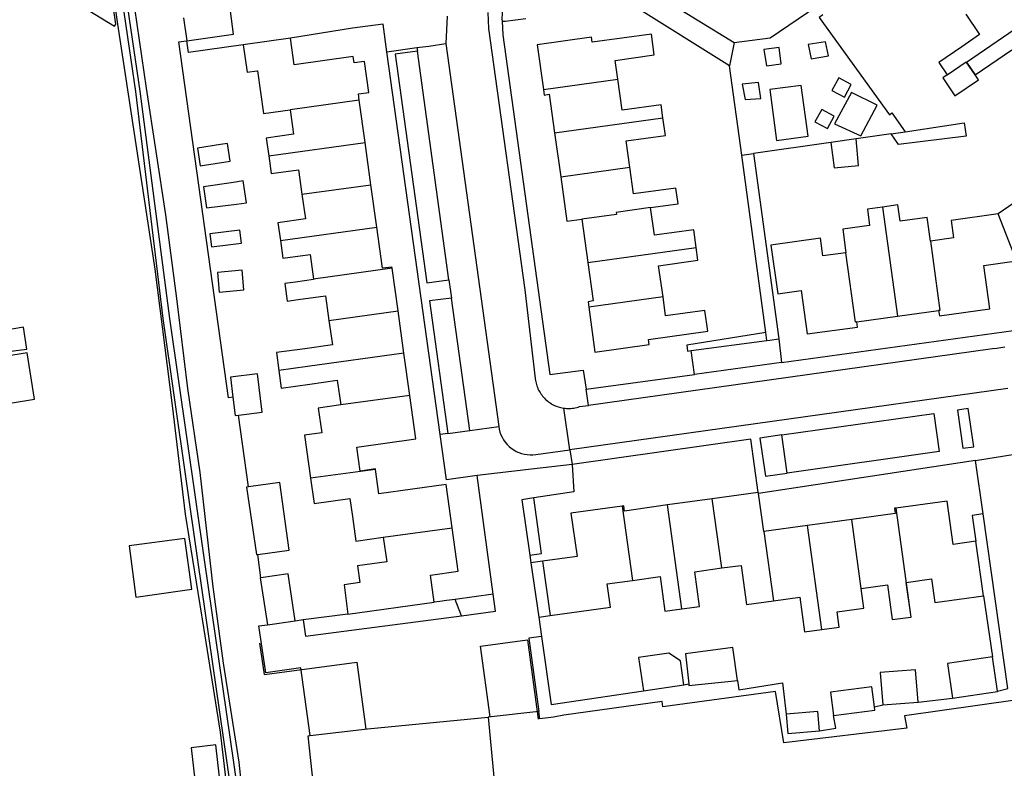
# Model space of a CAD drawing. Header units: metres. Extents: x 174255 to 175175, y 462028 to 462911.
# Tile 198 of 256: x 175053.863 to 175055.107, y 462724.197 to 462725.144. Entities that reach past the tile are written whole.
import ezdxf

# ---------------------------------------------------------------- set-up
doc = ezdxf.new("R2010")
doc.units = ezdxf.units.M
doc.layers.add('N-XX-AL-LIJN_0.20-G', color=7, linetype='Continuous', lineweight=25)

# ---------------------------------------------------------------- blocks, each defined once
blk = doc.blocks.new('Situatie')
at = {"lineweight": -3}
for p, q in [((-0.9877, 11.4787), (-0.8685, 11.5601)), ((-1.72, 11.4918), (-1.682, 11.497)), ((-1.682, 11.497), (-1.6813, 11.4925)), ((-1.6453, 11.5021), (-1.5786, 11.0183)), ((-1.2811, 11.5034), (-1.2869, 11.4741)), ((-1.5222, 11.4439), (-1.4283, 11.457)), ((-1.7548, 11.4305), (-1.8421, 11.4185)), ((-1.7475, 11.377), (-1.7548, 11.4305)), ((-1.508, 11.3893), (-1.3711, 11.4084)), ((-1.508, 11.3893), (-1.5003, 11.3338)), ((-1.0826, 11.3882), (-1.1271, 11.3818)), ((-1.0826, 11.3882), (-1.0651, 11.3907)), ((-1.8692, 11.3603), (-1.7475, 11.377)), ((-1.7401, 11.3236), (-1.7475, 11.377)), ((-1.159, 11.3773), (-1.2568, 11.3632)), ((-1.2715, 11.3611), (-1.2568, 11.3632)), ((-1.2568, 11.3632), (-1.2246, 11.1289)), ((-1.5003, 11.3338), (-1.4128, 11.346)), ((-1.8274, 11.3116), (-1.7401, 11.3236)), ((-1.7327, 11.2702), (-1.7401, 11.3236)), ((-1.0936, 11.2955), (-1.0746, 11.1575)), ((-0.9245, 11.2275), (-0.9476, 11.2868)), ((-1.4735, 11.2802), (-1.4659, 11.2254)), ((-1.8545, 11.2533), (-1.7327, 11.2702)), ((-1.4659, 11.2254), (-1.3291, 11.2445)), ((-1.7133, 11.2181), (-1.8125, 11.2042)), ((-1.7058, 11.1644), (-1.7133, 11.2181)), ((-1.6415, 11.2035), (-1.6383, 11.1805)), ((-1.371, 11.1821), (-1.4646, 11.169)), ((-1.7932, 11.1523), (-1.7058, 11.1644)), ((-1.6984, 11.1109), (-1.7058, 11.1644)), ((-1.0746, 11.1575), (-1.0227, 11.1646)), ((-1.1262, 11.1504), (-1.0746, 11.1575)), ((-1.2246, 11.1289), (-1.2213, 11.0992)), ((-1.691, 11.0574), (-1.6984, 11.1109)), ((-1.2213, 11.0992), (-1.3314, 11.0841)), ((-1.4652, 11.0448), (-1.4683, 11.0655)), ((-1.691, 11.0574), (-1.7783, 11.0454)), ((-1.4887, 10.9888), (-1.4962, 11.0414)), ((-1.8949, 10.942), (-1.9073, 11.0324)), ((-1.6152, 11.0133), (-1.5786, 11.0183)), ((-1.643, 11.0095), (-1.6528, 11.0081)), ((-1.7345, 10.964), (-1.8163, 10.9527)), ((-1.3088, 10.9268), (-1.3652, 10.919)), ((-1.2967, 10.8394), (-1.3088, 10.9268)), ((-1.4226, 10.9177), (-1.4097, 10.8237)), ((-1.3471, 10.7877), (-1.3652, 10.919)), ((-1.0767, 10.915), (-1.0577, 10.7773)), ((-1.1326, 10.9008), (-1.1886, 10.8932)), ((-1.1205, 10.8133), (-1.1326, 10.9008)), ((-1.7246, 10.8782), (-1.6376, 10.8901)), ((-1.1886, 10.8932), (-1.2435, 10.8856)), ((-1.1704, 10.7617), (-1.1886, 10.8932)), ((-1.2435, 10.8856), (-1.2315, 10.7979)), ((-1.8791, 10.8269), (-1.8832, 10.8566)), ((-1.5393, 10.8556), (-1.5379, 10.8457)), ((-0.9661, 10.8043), (-0.9548, 10.7271)), ((-1.6256, 10.7791), (-1.6338, 10.7997)), ((-1.8748, 10.7048), (-1.8805, 10.7442)), ((-1.6018, 10.7407), (-1.5423, 10.7486)), ((-1.5895, 10.6512), (-1.6018, 10.7407)), ((-1.5423, 10.7486), (-1.5286, 10.6483)), ((-1.8748, 10.7048), (-1.758, 10.7202)), ((-1.758, 10.7202), (-1.7465, 10.6357)), ((-1.3445, 10.6917), (-1.3384, 10.6928)), ((-1.1037, 10.6641), (-1.0933, 10.6663)), ((-1.0486, 10.6699), (-1.0052, 10.675)), ((-1.5279, 10.6579), (-1.592, 10.6509))]:
    blk.add_line(p, q, dxfattribs=at)
for points in [[(-2.1234, 12.0342), (-2.1198, 12.0346), (-2.1169, 12.0339), (-2.115, 12.0331), (-2.112, 12.0302), (-2.0988, 11.9704), (-2.0836, 11.8583), (-2.0635, 11.7127), (-2.0417, 11.5673), (-2.024, 11.4459), (-1.9995, 11.2855), (-1.9858, 11.18), (-1.9719, 11.0664), (-1.9563, 10.96), (-1.9398, 10.8154), (-1.9267, 10.7191), (-1.907, 10.594), (-1.8956, 10.4864)], [(-1.9085, 10.5585), (-1.9505, 10.8496), (-1.9942, 11.1548), (-2.0318, 11.4418), (-2.067, 11.6827), (-2.09, 11.8442), (-2.1033, 11.9397), (-2.1182, 12.0224), (-2.1194, 12.0247), (-2.1206, 12.0257), (-2.1218, 12.0258), (-2.1221, 12.0259), (-2.123, 12.0254), (-2.1239, 12.0245), (-2.1241, 12.0223), (-2.1092, 11.9396), (-2.0959, 11.8441), (-2.0729, 11.6826), (-2.0376, 11.4417), (-2.0029, 11.1545), (-1.9593, 10.8493), (-1.9173, 10.5582)], [(-1.1083, 11.9222), (-1.28, 11.8053), (-1.3271, 11.7732), (-1.338, 11.7893), (-1.4707, 11.6991), (-1.3745, 11.5613), (-1.2811, 11.5034), (-1.2358, 11.5092), (-1.1768, 11.5496), (-0.9569, 11.7007)], [(-1.6438, 11.5369), (-1.6453, 11.5021)], [(-2.1017, 11.8458), (-2.0807, 11.6694), (-2.0603, 11.5266), (-2.013, 11.2171), (-1.9911, 11.0448), (-1.9748, 10.9075), (-1.9515, 10.7642), (-1.9306, 10.6321), (-1.9166, 10.5137), (-1.9134, 10.4781), (-1.9128, 10.4697), (-1.9124, 10.4687), (-1.9133, 10.467)], [(-1.5925, 11.5412), (-1.5914, 11.521), (-1.5458, 11.1909), (-1.5325, 11.0788), (-1.5325, 11.0783), (-1.5322, 11.0765), (-1.5319, 11.0747), (-1.5314, 11.0729), (-1.5309, 11.0711), (-1.5304, 11.0694), (-1.5297, 11.0677), (-1.529, 11.066), (-1.5282, 11.0643), (-1.5273, 11.0627), (-1.5264, 11.0611), (-1.5254, 11.0595), (-1.5243, 11.058), (-1.5232, 11.0566), (-1.522, 11.0552), (-1.5207, 11.0538), (-1.5194, 11.0525), (-1.5181, 11.0513), (-1.5166, 11.0501), (-1.5152, 11.049), (-1.5136, 11.048), (-1.5121, 11.047), (-1.5105, 11.0461), (-1.5088, 11.0452), (-1.5072, 11.0445), (-1.5055, 11.0438), (-1.5037, 11.0432), (-1.502, 11.0426), (-1.5002, 11.0421), (-1.4984, 11.0418), (-1.4966, 11.0414), (-1.4962, 11.0414)], [(-1.4813, 11.6567), (-1.4981, 11.6808), (-1.5102, 11.6714), (-1.5215, 11.6609), (-1.535, 11.6457), (-1.547, 11.6294), (-1.5565, 11.6118), (-1.5643, 11.593), (-1.57, 11.5736), (-1.5734, 11.5538), (-1.5746, 11.5334), (-1.5744, 11.5305), (-1.5706, 11.5304), (-1.5444, 11.534)], [(-2.0643, 11.524), (-2.0626, 11.5266), (-2.0688, 11.5703), (-2.1033, 11.5905), (-2.1214, 11.5597), (-2.0643, 11.524)], [(-0.9877, 11.4787), (-0.9766, 11.4625), (-0.9304, 11.4941), (-0.9082, 11.4615), (-0.8987, 11.468), (-0.8812, 11.4423), (-0.8259, 11.4801), (-0.8434, 11.5058), (-0.8352, 11.5114), (-0.8685, 11.5601)], [(-1.2412, 11.1371), (-1.2715, 11.3611), (-1.2869, 11.4741), (-1.406, 11.5486), (-1.4093, 11.5533)], [(-1.977, 11.5348), (-1.9729, 11.5057), (-1.9137, 11.5141), (-1.9177, 11.543)], [(-1.169, 11.5385), (-1.1738, 11.535), (-1.0849, 11.4122), (-1.0818, 11.4144), (-1.0651, 11.3907)], [(-0.9885, 11.5394), (-0.971, 11.5137), (-0.9936, 11.4982), (-1.0226, 11.4784), (-1.0118, 11.4627), (-0.9879, 11.4791), (-0.9877, 11.4787)], [(-1.5858, 10.8063), (-1.606, 10.9561), (-1.6448, 10.9508), (-1.6528, 11.0081), (-1.72, 11.4918), (-1.7248, 11.5265), (-1.7633, 11.5214), (-1.8419, 11.5089)], [(-1.5744, 11.5305), (-1.5734, 11.5132), (-1.5142, 11.0837), (-1.4717, 11.0894), (-1.4683, 11.0655), (-1.3314, 11.0841), (-1.3355, 11.1142)], [(-1.4283, 11.457), (-1.4316, 11.4808), (-1.3821, 11.4877), (-1.3857, 11.5142), (-1.4606, 11.5037), (-1.4615, 11.5102), (-1.5301, 11.5006), (-1.5222, 11.4439)], [(-1.9145, 11.0552), (-1.9203, 11.0544), (-1.9828, 11.5043), (-1.9731, 11.5056), (-1.9729, 11.5057)], [(-1.9014, 11.5006), (-1.9708, 11.491), (-1.9729, 11.5057)], [(-1.7548, 11.4305), (-1.7559, 11.4384), (-1.7428, 11.4402), (-1.7482, 11.4795), (-1.7614, 11.4777), (-1.7625, 11.4856), (-1.837, 11.4752), (-1.8419, 11.5089), (-1.9014, 11.5006), (-1.8964, 11.466), (-1.8841, 11.4677), (-1.8833, 11.4678), (-1.8758, 11.4139), (-1.8421, 11.4185)], [(-1.682, 11.497), (-1.6671, 11.499), (-1.6453, 11.5021)], [(-1.2244, 11.497), (-1.2436, 11.4945), (-1.2404, 11.4742), (-1.2215, 11.4765), (-1.2244, 11.497)], [(-1.1875, 11.5008), (-1.1838, 11.4828), (-1.1619, 11.4867), (-1.1658, 11.5043), (-1.1875, 11.5008)], [(-1.6415, 11.2035), (-1.6813, 11.4925), (-1.7095, 11.4886), (-1.6695, 11.1999), (-1.6415, 11.2035)], [(-1.0118, 11.4627), (-1.0175, 11.4589), (-1.0024, 11.4362), (-0.9723, 11.4563), (-0.9766, 11.4625), (-0.9879, 11.4791)], [(-1.3711, 11.4084), (-1.3733, 11.4247), (-1.4228, 11.4178), (-1.4283, 11.457)], [(-1.2502, 11.453), (-1.2708, 11.4507), (-1.2671, 11.4315), (-1.2475, 11.4329), (-1.2502, 11.453)], [(-1.2274, 11.3795), (-1.1877, 11.3849), (-1.1966, 11.4493), (-1.2362, 11.4439), (-1.2274, 11.3795)], [(-1.1417, 11.4345), (-1.1332, 11.4504), (-1.149, 11.4589), (-1.1575, 11.443), (-1.1417, 11.4345)], [(-1.5222, 11.4439), (-1.5212, 11.4371), (-1.5148, 11.438), (-1.508, 11.3893)], [(-1.1329, 11.4403), (-1.1543, 11.4008), (-1.1212, 11.3857), (-1.1005, 11.4244), (-1.1329, 11.4403)], [(-1.8421, 11.4185), (-1.8378, 11.3875), (-1.8723, 11.3827), (-1.8692, 11.3603)], [(-1.1631, 11.3946), (-1.1546, 11.4105), (-1.1705, 11.419), (-1.179, 11.4031), (-1.1631, 11.3946)], [(-1.4128, 11.346), (-1.4174, 11.3791), (-1.3679, 11.386), (-1.3711, 11.4084)], [(-1.0651, 11.3907), (-0.9905, 11.4018), (-0.988, 11.385), (-1.0735, 11.3747), (-1.0826, 11.3882)], [(-1.9215, 11.3757), (-1.9302, 11.3744), (-1.9593, 11.3699), (-1.9559, 11.3478), (-1.9181, 11.3536), (-1.9215, 11.3757)], [(-1.159, 11.3773), (-1.1546, 11.345), (-1.1239, 11.348), (-1.1271, 11.3818), (-1.159, 11.3773)], [(-1.8692, 11.3603), (-1.8661, 11.3379), (-1.8317, 11.3427), (-1.8274, 11.3116)], [(-1.3867, 11.2949), (-1.352, 11.2997), (-1.3548, 11.3195), (-1.4081, 11.3121), (-1.4128, 11.346)], [(-1.9017, 11.3286), (-1.9139, 11.3267), (-1.9518, 11.3209), (-1.9478, 11.2946), (-1.9098, 11.2993), (-1.8974, 11.3008), (-1.9017, 11.3286)], [(-1.5003, 11.3338), (-1.4924, 11.2775), (-1.4735, 11.2802)], [(-1.8274, 11.3116), (-1.823, 11.2805), (-1.8576, 11.2757), (-1.8545, 11.2533)], [(-0.8567, 11.3085), (-0.8813, 11.2917), (-0.9002, 11.3193), (-0.9476, 11.2868)], [(-1.0331, 11.2525), (-1.0372, 11.2822), (-1.0714, 11.2775), (-1.0743, 11.2982), (-1.0936, 11.2955)], [(-1.3867, 11.2949), (-1.4303, 11.2888), (-1.4299, 11.2862), (-1.4735, 11.2802)], [(-1.3291, 11.2445), (-1.3322, 11.2667), (-1.3818, 11.2598), (-1.3867, 11.2949)], [(-1.2213, 11.0992), (-0.9279, 11.1394), (-0.9081, 11.1433), (-0.8796, 11.1525), (-0.8519, 11.1644), (-0.8254, 11.1785), (-0.7998, 11.1945), (-0.6628, 11.2881), (-0.6553, 11.2933)], [(-1.0936, 11.2955), (-1.1128, 11.2929), (-1.11, 11.2722), (-1.1439, 11.2675), (-1.1398, 11.2378)], [(-0.9476, 11.2868), (-1.0069, 11.2787), (-1.0039, 11.2565), (-1.0331, 11.2525)], [(-0.9389, 11.1183), (-0.9441, 11.1175), (-0.9493, 11.1168), (-0.9546, 11.1162), (-0.9574, 11.1159), (-1.4652, 11.0448)], [(-1.9057, 11.2664), (-1.9437, 11.2617), (-1.9417, 11.2452), (-1.9037, 11.2499), (-1.9057, 11.2664)], [(-1.7133, 11.2181), (-1.7135, 11.2195), (-1.7255, 11.2181), (-1.7327, 11.2702)], [(-1.8545, 11.2533), (-1.8514, 11.2311), (-1.8168, 11.2355), (-1.8125, 11.2042)], [(-1.1398, 11.2378), (-1.1691, 11.2337), (-1.1722, 11.256), (-1.2346, 11.2474), (-1.2261, 11.186), (-1.1964, 11.1901), (-1.1889, 11.1352), (-1.1253, 11.1439), (-1.1262, 11.1504)], [(-1.0331, 11.2525), (-1.0211, 11.1649), (-1.0227, 11.1646)], [(-0.9353, 11.0661), (-1.4887, 10.9888)], [(-1.371, 11.1821), (-1.3765, 11.2213), (-1.3269, 11.2282), (-1.3291, 11.2445)], [(-1.1262, 11.1504), (-1.1278, 11.1502), (-1.1398, 11.2378)], [(-1.4659, 11.2254), (-1.4591, 11.1768), (-1.4656, 11.1759), (-1.4646, 11.169)], [(-1.0227, 11.1646), (-1.0218, 11.1582), (-0.9582, 11.1669), (-0.9657, 11.2218), (-0.9245, 11.2275)], [(-1.9317, 11.188), (-1.9008, 11.1907), (-1.9029, 11.2156), (-1.9339, 11.213), (-1.9317, 11.188)], [(-1.8125, 11.2042), (-1.8125, 11.2038), (-1.8353, 11.2006), (-1.8491, 11.1987), (-1.846, 11.1767), (-1.8322, 11.1786), (-1.7976, 11.1834), (-1.7932, 11.1523)], [(-1.6383, 11.1805), (-1.6663, 11.1768), (-1.643, 11.0095), (-1.6152, 11.0133), (-1.6383, 11.1805)], [(-1.4646, 11.169), (-1.457, 11.1123), (-1.3883, 11.1219), (-1.3892, 11.1282), (-1.3144, 11.1386), (-1.3181, 11.1649), (-1.3677, 11.158), (-1.371, 11.1821)], [(-1.7932, 11.1523), (-1.7888, 11.1213), (-1.8235, 11.1165), (-1.8596, 11.1116), (-1.8565, 11.0891)], [(-2.1749, 11.1158), (-2.1791, 11.1439), (-2.2062, 11.1393), (-2.2018, 11.1126), (-2.1749, 11.1158)], [(-1.2398, 11.1268), (-1.2412, 11.1371), (-1.3409, 11.121), (-1.34, 11.1136), (-1.3355, 11.1142), (-1.2398, 11.1268)], [(-1.2398, 11.1268), (-1.2362, 11.1273), (-1.2246, 11.1289)], [(-2.1654, 11.0526), (-2.1747, 11.1112), (-2.2852, 11.0933), (-2.2759, 11.0348), (-2.1654, 11.0526)], [(-1.6984, 11.1109), (-1.8204, 11.0941), (-1.8565, 11.0891)], [(-1.8565, 11.0891), (-1.8535, 11.0666), (-1.8173, 11.0717), (-1.7826, 11.0766), (-1.7783, 11.0454)], [(-1.9145, 11.0552), (-1.9117, 11.0319), (-1.9073, 11.0324), (-1.8774, 11.0361), (-1.8833, 11.0849), (-1.9176, 11.0807), (-1.9145, 11.0552)], [(-1.7345, 10.964), (-1.7345, 10.9645), (-1.7539, 10.9618), (-1.7581, 10.992), (-1.6834, 11.0025), (-1.691, 11.0574)], [(-1.7783, 11.0454), (-1.8066, 11.0415), (-1.8023, 11.0102), (-1.8239, 11.0072), (-1.8163, 10.9527)], [(-1.4962, 11.0414), (-1.4947, 11.0412), (-1.4929, 11.0411), (-1.4911, 11.041), (-1.4892, 11.041), (-1.4874, 11.0411), (-1.4855, 11.0412), (-1.4837, 11.0415), (-1.4819, 11.0418), (-1.4801, 11.0422), (-1.4783, 11.0427), (-1.4766, 11.0433), (-1.4652, 11.0448)], [(-0.9783, 10.9923), (-0.9852, 11.0409), (-0.999, 11.0387), (-0.9922, 10.9906), (-0.9783, 10.9923)], [(-1.2208, 11.0076), (-1.0287, 11.0345), (-1.0219, 10.9864), (-1.214, 10.9594)], [(-1.5786, 11.0183), (-1.578, 11.0147), (-1.5771, 11.0112), (-1.5759, 11.0078), (-1.5743, 11.0045), (-1.5725, 11.0013), (-1.5704, 10.9983), (-1.5681, 10.9955), (-1.5655, 10.9929), (-1.5627, 10.9906), (-1.5597, 10.9885), (-1.5565, 10.9867), (-1.5532, 10.9852), (-1.5498, 10.984), (-1.5462, 10.9831), (-1.5426, 10.9826), (-1.539, 10.9823), (-1.5354, 10.9824), (-1.5317, 10.9828), (-1.4887, 10.9888)], [(-1.2508, 10.9348), (-1.26, 11.0021), (-1.486, 10.97), (-1.4838, 10.9356), (-1.5343, 10.9279)], [(-1.214, 10.9594), (-1.2208, 11.0076), (-1.2487, 11.0036), (-1.2417, 10.9555), (-1.214, 10.9594), (-1.214, 10.9594)], [(-1.4887, 10.9888), (-1.486, 10.97), (-1.5374, 10.9641), (-1.606, 10.9561)], [(-0.9665, 10.9077), (-0.9761, 10.9753), (-1.2502, 10.9337)], [(-0.9761, 10.9753), (-0.9265, 10.9832), (-0.9259, 10.9788)], [(-1.6376, 10.8901), (-1.6452, 10.945), (-1.7301, 10.9333), (-1.7345, 10.964)], [(-1.8163, 10.9527), (-1.8119, 10.9209), (-1.7668, 10.9273), (-1.7636, 10.9045), (-1.7592, 10.8733), (-1.7246, 10.8782)], [(-1.8832, 10.8566), (-1.8434, 10.862), (-1.8551, 10.9474), (-1.8949, 10.942), (-1.8974, 10.9417), (-1.8845, 10.8564), (-1.8832, 10.8566)], [(-1.5393, 10.8556), (-1.5246, 10.8578), (-1.5343, 10.9279), (-1.5494, 10.9256), (-1.5393, 10.8556)], [(-1.2435, 10.8856), (-1.2502, 10.9337), (-1.2503, 10.9349), (-1.2508, 10.9348), (-1.3088, 10.9268)], [(-1.4226, 10.9177), (-1.4873, 10.9088), (-1.4797, 10.8537), (-1.5232, 10.8479), (-1.5137, 10.7792), (-1.4373, 10.7897), (-1.4414, 10.8193), (-1.4097, 10.8237)], [(-1.3652, 10.919), (-1.4197, 10.9114), (-1.4206, 10.9179), (-1.4226, 10.9177)], [(-1.0767, 10.915), (-1.0785, 10.9148), (-1.0776, 10.9084), (-1.1326, 10.9008)], [(-1.0577, 10.7773), (-1.0575, 10.7774), (-1.0636, 10.8212), (-1.0317, 10.8255), (-1.0275, 10.7958), (-0.9661, 10.8043), (-0.9757, 10.8731), (-1.0042, 10.8692), (-1.0118, 10.924), (-1.0767, 10.915)], [(-0.9485, 10.6839), (-0.9352, 10.6869), (-0.9665, 10.9077), (-0.9804, 10.9056), (-0.9757, 10.8731)], [(-1.7246, 10.8782), (-1.7201, 10.8471), (-1.7569, 10.8419), (-1.754, 10.821), (-1.7741, 10.8183), (-1.7691, 10.7811), (-1.66, 10.7961), (-1.6648, 10.8303), (-1.6299, 10.8352), (-1.6376, 10.8901)], [(-1.9665, 10.8126), (-1.9751, 10.8768), (-2.0455, 10.8672), (-2.0371, 10.8023), (-1.9665, 10.8126)], [(-1.5232, 10.8479), (-1.5379, 10.8457), (-1.528, 10.7772), (-1.5137, 10.7792)], [(-1.3471, 10.7877), (-1.3248, 10.7907), (-1.3309, 10.8346), (-1.2967, 10.8394)], [(-1.2967, 10.8394), (-1.2723, 10.8427), (-1.2654, 10.7932), (-1.2315, 10.7979)], [(-1.8791, 10.8269), (-1.88, 10.8268), (-1.8709, 10.7675), (-1.8359, 10.7728), (-1.8449, 10.8321), (-1.8791, 10.8269)], [(-1.4097, 10.8237), (-1.3748, 10.8285), (-1.3687, 10.7847), (-1.3471, 10.7877)], [(-1.1704, 10.7617), (-1.1484, 10.7648), (-1.1511, 10.7838), (-1.1171, 10.7885), (-1.1205, 10.8133)], [(-1.1205, 10.8133), (-1.0873, 10.8179), (-1.0813, 10.7741), (-1.0577, 10.7773)], [(-1.6256, 10.7791), (-1.5829, 10.7847), (-1.5858, 10.8063), (-1.6338, 10.7997)], [(-1.2315, 10.7979), (-1.1983, 10.8025), (-1.1922, 10.7587), (-1.1704, 10.7617)], [(-1.6338, 10.7997), (-1.6447, 10.7982), (-1.653, 10.7971), (-1.66, 10.7961)], [(-1.7691, 10.7811), (-1.8259, 10.7739), (-1.8228, 10.7533), (-1.6256, 10.7791)], [(-1.528, 10.7772), (-1.5245, 10.753), (-1.5123, 10.6669), (-1.3958, 10.6842)], [(-1.8167, 10.6276), (-1.8288, 10.713), (-1.8731, 10.707), (-1.8816, 10.7663), (-1.8709, 10.7675)], [(-1.8359, 10.7728), (-1.8259, 10.7743), (-1.8259, 10.7739)], [(-1.5245, 10.753), (-1.5406, 10.7509), (-1.5279, 10.6579)], [(-1.3384, 10.6928), (-1.3382, 10.6907), (-1.2767, 10.6972), (-1.2829, 10.7389), (-1.3424, 10.7307), (-1.3384, 10.6928)], [(-1.3958, 10.6842), (-1.3445, 10.6917), (-1.3489, 10.7222), (-1.3636, 10.7319), (-1.4019, 10.7263), (-1.3958, 10.6842)], [(-0.9485, 10.6839), (-0.9548, 10.7271), (-1.0116, 10.7187), (-1.0052, 10.675), (-0.9484, 10.6833), (-0.9485, 10.6839)], [(-1.0486, 10.6699), (-1.0518, 10.7107), (-1.0965, 10.7071), (-1.0933, 10.6663), (-1.0486, 10.6699)], [(-1.2767, 10.6972), (-1.2752, 10.6856), (-1.2201, 10.6941), (-1.2152, 10.6546)], [(-1.1554, 10.6529), (-1.1032, 10.6597), (-1.1037, 10.6641), (-1.107, 10.6893), (-1.1595, 10.6825), (-1.1554, 10.6529)], [(-0.9258, 10.6725), (-1.0658, 10.6524), (-1.0628, 10.6369), (-1.2182, 10.6185), (-1.2287, 10.6832), (-1.3711, 10.664), (-1.372, 10.6705), (-1.4963, 10.6533), (-1.5092, 10.651), (-1.5266, 10.6486), (-1.5279, 10.6579)], [(-1.5804, 10.5307), (-1.6194, 10.5275), (-1.6192, 10.526), (-1.665, 10.5212), (-1.6641, 10.5127), (-1.6201, 10.5173), (-1.617, 10.4877), (-1.6787, 10.4812), (-1.6819, 10.5108), (-1.6769, 10.5114), (-1.6778, 10.5198), (-1.7388, 10.5134), (-1.8063, 10.5063), (-1.8196, 10.6273), (-1.8167, 10.6276), (-1.7445, 10.636), (-1.592, 10.6509), (-1.5804, 10.5307)], [(-1.1734, 10.6337), (-1.1754, 10.6579), (-1.2152, 10.6546), (-1.2133, 10.6304), (-1.1734, 10.6337)], [(-1.1734, 10.6337), (-1.1525, 10.637), (-1.1554, 10.6529)], [(-1.9314, 10.575), (-1.9363, 10.6158), (-1.9673, 10.6121), (-1.9612, 10.5606), (-1.9314, 10.575)]]:
    blk.add_lwpolyline(points, dxfattribs=at)

msp = doc.modelspace()

# ---------------------------------------------------------------- block references
at = {"layer": 'N-XX-AL-LIJN_0.20-G'}
msp.add_blockref('Situatie', (175056.047, 462713.6112), dxfattribs=at)

doc.saveas('drawing.dxf')
